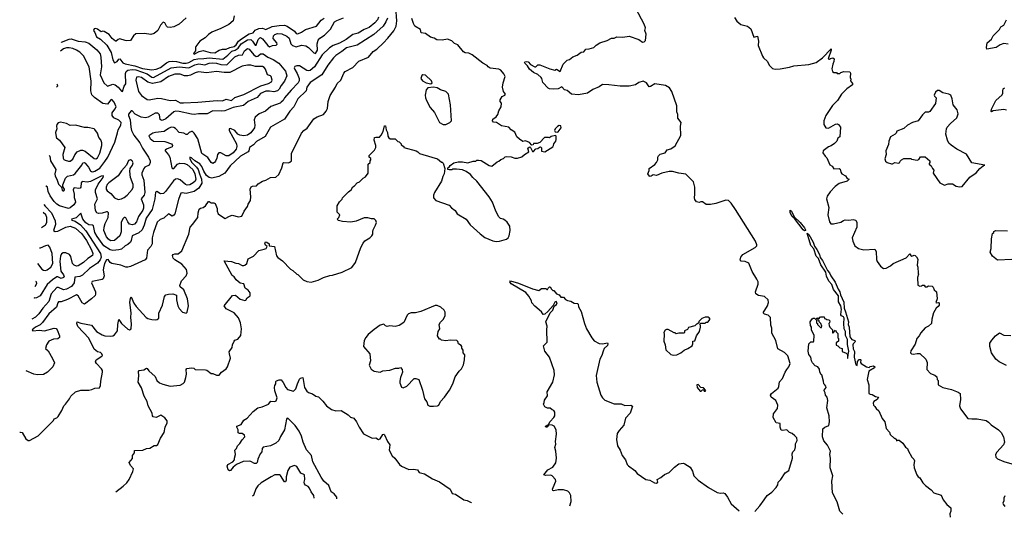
# Model space of a CAD drawing. Extents: x 1603745 to 1745082, y 385868 to 533966.
# Tile 1 of 256: x 1603745 to 1614860, y 389547 to 395168. Entities that reach past the tile are written whole.
import ezdxf

# ---------------------------------------------------------------- set-up
doc = ezdxf.new("R2010")
doc.units = 0

msp = doc.modelspace()

# ---------------------------------------------------------------- linework, layer by layer
at = {"layer": '0CON20XD'}
for points in [[(1603745, 390507), (1603755, 390510), (1603772, 390505), (1603813, 390435), (1603840, 390415), (1603856, 390414), (1603955, 390468), (1604125, 390640), (1604135, 390660), (1604165, 390672), (1604178, 390685), (1604222, 390755), (1604242, 390805), (1604262, 390825), (1604308, 390885), (1604324, 390916), (1604376, 390964), (1604435, 390984), (1604525, 390982), (1604560, 390990), (1604595, 391007), (1604645, 391010), (1604658, 391035), (1604660, 391085), (1604679, 391185), (1604679, 391205), (1604668, 391225), (1604613, 391285), (1604602, 391305), (1604607, 391325), (1604674, 391366), (1604679, 391375), (1604674, 391394), (1604657, 391407), (1604625, 391417), (1604585, 391448), (1604525, 391569), (1604401, 391701), (1604390, 391735), (1604393, 391755), (1604435, 391740), (1604556, 391716), (1604614, 391645), (1604675, 391607), (1604705, 391598), (1604765, 391592), (1604795, 391595), (1604815, 391607), (1604850, 391655), (1604852, 391725), (1604865, 391783), (1604895, 391736), (1604965, 391673), (1604985, 391663), (1605004, 391676), (1605007, 391733), (1604998, 391805), (1605004, 391855), (1604987, 391975), (1604995, 392022), (1605004, 392036), (1605032, 391965), (1605059, 391929), (1605172, 391802), (1605192, 391792), (1605235, 391780), (1605275, 391777), (1605298, 391782), (1605317, 391795), (1605316, 391854), (1605356, 391945), (1605380, 392040), (1605395, 392060), (1605425, 392067), (1605475, 392070), (1605516, 392056), (1605516, 392005), (1605532, 391935), (1605546, 391905), (1605584, 391864), (1605623, 391853), (1605636, 391864), (1605652, 391935), (1605639, 392015), (1605598, 392118), (1605555, 392150), (1605552, 392165), (1605572, 392218), (1605626, 392275), (1605634, 392305), (1605629, 392345), (1605577, 392407), (1605495, 392456), (1605479, 392475), (1605469, 392505), (1605477, 392515), (1605495, 392522), (1605535, 392524), (1605576, 392555), (1605656, 392745), (1605668, 392825), (1605697, 392853), (1605756, 392935), (1605760, 392985), (1605772, 393028), (1605785, 393039), (1605815, 393046), (1605844, 393066), (1605875, 393113), (1605885, 393113), (1605905, 393098), (1605935, 393100), (1605950, 393090), (1605976, 393036), (1605974, 393005), (1605984, 392975), (1606025, 392947), (1606065, 392922), (1606115, 392950), (1606145, 392959), (1606215, 392941), (1606253, 392947), (1606278, 393005), (1606315, 393058), (1606324, 393085), (1606349, 393125), (1606353, 393165), (1606346, 393254), (1606360, 393280), (1606375, 393289), (1606419, 393291), (1606439, 393315), (1606485, 393344), (1606525, 393356), (1606575, 393384), (1606635, 393387), (1606672, 393418), (1606706, 393495), (1606718, 393552), (1606725, 393556), (1606778, 393552), (1606795, 393557), (1606812, 393575), (1606814, 393655), (1606927, 393885), (1606952, 393915), (1606989, 393941), (1607064, 394046), (1607105, 394069), (1607173, 394097), (1607206, 394134), (1607220, 394165), (1607229, 394245), (1607250, 394310), (1607312, 394405), (1607328, 394445), (1607372, 394485), (1607405, 394562), (1607419, 394581), (1607504, 394626), (1607575, 394699), (1607681, 394745), (1607735, 394808), (1607775, 394834), (1607852, 394905), (1607902, 394958), (1607969, 395041), (1607995, 395095), (1608004, 395155), (1607993, 395305)], [(1610395, 394432), (1610325, 394437), (1610285, 394410), (1610215, 394378), (1610155, 394337), (1610055, 394318), (1609975, 394326), (1609926, 394366), (1609895, 394374), (1609865, 394410), (1609825, 394386), (1609766, 394384), (1609725, 394388), (1609711, 394395), (1609649, 394459), (1609640, 394505), (1609633, 394513), (1609595, 394550), (1609545, 394572), (1609500, 394610), (1609479, 394645), (1609449, 394675), (1609444, 394685), (1609448, 394692), (1609465, 394697), (1609485, 394693), (1609512, 394662), (1609560, 394635), (1609570, 394635), (1609595, 394656), (1609615, 394656), (1609731, 394611), (1609785, 394598), (1609805, 394608), (1609845, 394583), (1609880, 394665), (1609925, 394709), (1609952, 394718), (1609991, 394749), (1610038, 394765), (1610085, 394800), (1610114, 394806), (1610136, 394834), (1610175, 394837), (1610225, 394852), (1610252, 394878), (1610295, 394907), (1610375, 394931), (1610425, 394957), (1610455, 394958), (1610485, 394973), (1610555, 394970), (1610625, 394980), (1610735, 394943), (1610775, 394914), (1610795, 394916), (1610809, 394931), (1610818, 395005), (1610803, 395045), (1610808, 395075), (1610796, 395115), (1610699, 395295)], [(1605623, 395187), (1605545, 395115), (1605484, 395086), (1605445, 395079), (1605415, 395084), (1605401, 395095), (1605382, 395132), (1605365, 395139), (1605335, 395105), (1605306, 395044), (1605265, 395012), (1605225, 395002), (1605155, 395012), (1605055, 395007), (1605028, 394985), (1604995, 394931), (1604955, 394928), (1604935, 394932), (1604875, 394951), (1604855, 394944), (1604835, 394923), (1604825, 394926), (1604789, 394955), (1604755, 394999), (1604697, 395035), (1604682, 395038), (1604665, 395030), (1604625, 395062), (1604605, 395069), (1604587, 395063), (1604578, 395045), (1604594, 395024), (1604613, 394975), (1604658, 394948), (1604730, 394880), (1604777, 394795), (1604795, 394715), (1604815, 394681), (1604845, 394694), (1604865, 394721), (1604875, 394724), (1604911, 394681), (1604935, 394668), (1605045, 394648), (1605133, 394615), (1605235, 394602), (1605285, 394609), (1605335, 394628), (1605401, 394679), (1605431, 394695), (1605465, 394700), (1605515, 394695), (1605585, 394678), (1605625, 394675), (1605655, 394684), (1605715, 394717), (1605755, 394727), (1605822, 394728), (1605885, 394737), (1606038, 394722), (1606095, 394766), (1606139, 394811), (1606176, 394824), (1606213, 394845), (1606246, 394895), (1606315, 394940), (1606355, 394944), (1606375, 394925), (1606405, 394880), (1606415, 394880), (1606439, 394945), (1606455, 394963), (1606465, 394965), (1606485, 394950), (1606545, 394875), (1606565, 394861), (1606600, 394875), (1606639, 394881), (1606650, 394890), (1606647, 394905), (1606607, 394955), (1606609, 394985), (1606625, 395002), (1606655, 395011), (1606705, 395007), (1606761, 394981), (1606787, 394957), (1606805, 394896), (1606826, 394876), (1606865, 394862), (1606925, 394881), (1606975, 394872), (1607005, 394854), (1607065, 394794), (1607085, 394786), (1607108, 394825), (1607102, 394895), (1607116, 394935), (1607135, 394958), (1607186, 394994), (1607255, 395059), (1607298, 395142), (1607325, 395159), (1607402, 395188)], [(1604829, 389833), (1604830, 389835), (1604915, 389898), (1604954, 389935), (1604980, 389975), (1605022, 390065), (1605030, 390095), (1604995, 390132), (1604982, 390165), (1605017, 390213), (1605020, 390245), (1605040, 390275), (1605040, 390300), (1605135, 390306), (1605175, 390323), (1605215, 390327), (1605265, 390360), (1605288, 390358), (1605305, 390370), (1605335, 390440), (1605376, 390505), (1605386, 390564), (1605409, 390615), (1605409, 390635), (1605385, 390671), (1605340, 390700), (1605285, 390676), (1605252, 390682), (1605243, 390695), (1605239, 390725), (1605195, 390808), (1605183, 390855), (1605151, 390915), (1605121, 391011), (1605081, 391075), (1605089, 391145), (1605086, 391194), (1605095, 391205), (1605148, 391212), (1605175, 391233), (1605185, 391229), (1605203, 391203), (1605276, 391136), (1605295, 391092), (1605325, 391066), (1605360, 391050), (1605445, 391030), (1605555, 391041), (1605592, 391058), (1605606, 391074), (1605622, 391125), (1605629, 391165), (1605623, 391215), (1605633, 391227), (1605685, 391236), (1605710, 391230), (1605727, 391217), (1605843, 391213), (1605858, 391208), (1605905, 391173), (1605925, 391172), (1605965, 391154), (1605998, 391152), (1606023, 391187), (1606076, 391225), (1606092, 391245), (1606124, 391345), (1606114, 391394), (1606111, 391415), (1606143, 391465), (1606148, 391495), (1606167, 391535), (1606175, 391548), (1606209, 391561), (1606240, 391600), (1606250, 391675), (1606236, 391745), (1606215, 391800), (1606165, 391856), (1606075, 391902), (1606054, 391935), (1606146, 392054), (1606180, 392055), (1606235, 392010), (1606285, 391996), (1606299, 392001), (1606312, 392025), (1606345, 392050), (1606346, 392084), (1606325, 392112), (1606292, 392135), (1606277, 392185), (1606233, 392193), (1606189, 392229), (1606167, 392265), (1606145, 392280), (1606053, 392445), (1606135, 392438), (1606185, 392417), (1606215, 392414), (1606255, 392391), (1606275, 392390), (1606286, 392394), (1606308, 392415), (1606325, 392467), (1606385, 392498), (1606445, 392562), (1606505, 392574), (1606529, 392585), (1606540, 392605), (1606521, 392622), (1606513, 392645), (1606521, 392659), (1606535, 392656), (1606561, 392635), (1606562, 392612), (1606620, 392605), (1606645, 392500), (1606661, 392481), (1606713, 392443), (1606801, 392351), (1606830, 392335), (1606874, 392294), (1606885, 392290), (1606945, 392230), (1606985, 392212), (1607035, 392202), (1607115, 392227), (1607175, 392256), (1607245, 392280), (1607275, 392283), (1607385, 392317), (1607493, 392367), (1607537, 392425), (1607597, 392595), (1607623, 392645), (1607640, 392670), (1607696, 392704), (1607722, 392728), (1607730, 392745), (1607733, 392777), (1607734, 392795), (1607763, 392845), (1607773, 392875), (1607765, 392900), (1607745, 392918), (1607715, 392918), (1607675, 392930), (1607635, 392930), (1607545, 392892), (1607485, 392880), (1607388, 392888), (1607345, 392900), (1607330, 392915), (1607347, 392933), (1607360, 392965), (1607330, 392995), (1607330, 393065), (1607355, 393110), (1607385, 393140), (1607390, 393155), (1607457, 393223), (1607486, 393244), (1607505, 393280), (1607525, 393290), (1607554, 393326), (1607580, 393335), (1607624, 393376), (1607649, 393391), (1607680, 393435), (1607680, 393535), (1607700, 393555), (1607700, 393575), (1607710, 393585), (1607708, 393598), (1607690, 393615), (1607692, 393635), (1607752, 393695), (1607766, 393724), (1607767, 393745), (1607747, 393805), (1607752, 393835), (1607765, 393842), (1607805, 393842), (1607825, 393862), (1607850, 393905), (1607865, 393970), (1607875, 393970), (1607881, 393925), (1607897, 393895), (1607901, 393851), (1607912, 393832), (1607927, 393823), (1607985, 393820), (1608015, 393790), (1608028, 393788), (1608050, 393765), (1608050, 393755), (1608080, 393735), (1608080, 393725), (1608220, 393685), (1608240, 393675), (1608260, 393655), (1608295, 393643), (1608460, 393595), (1608505, 393560), (1608515, 393560), (1608526, 393546), (1608543, 393485), (1608537, 393425), (1608520, 393395), (1608506, 393345), (1608428, 393215), (1608418, 393185), (1608418, 393155), (1608442, 393125), (1608594, 393074), (1608621, 393041), (1608661, 393011), (1608685, 392976), (1608786, 392916), (1608830, 392850), (1608945, 392748), (1608997, 392707), (1609085, 392669), (1609125, 392662), (1609163, 392667), (1609240, 392690), (1609258, 392702), (1609272, 392725), (1609282, 392788), (1609277, 392837), (1609249, 392879), (1609223, 392903), (1609203, 392913), (1609173, 392923), (1609155, 392940), (1609120, 393005), (1609084, 393105), (1609045, 393166), (1608905, 393343), (1608860, 393385), (1608835, 393418), (1608785, 393453), (1608745, 393470), (1608675, 393480), (1608635, 393480), (1608625, 393470), (1608595, 393470), (1608580, 393475), (1608580, 393495), (1608595, 393500), (1608605, 393520), (1608645, 393552), (1608695, 393562), (1608745, 393562), (1608805, 393552), (1608865, 393570), (1608895, 393570), (1608905, 393580), (1608925, 393582), (1608955, 393578), (1609045, 393522), (1609075, 393512), (1609135, 393562), (1609155, 393570), (1609175, 393590), (1609205, 393600), (1609225, 393618), (1609245, 393622), (1609295, 393618), (1609335, 393602), (1609366, 393604), (1609415, 393618), (1609444, 393646), (1609492, 393675), (1609482, 393715), (1609495, 393728), (1609505, 393730), (1609513, 393723), (1609535, 393678), (1609545, 393680), (1609573, 393707), (1609595, 393712), (1609613, 393727), (1609625, 393730), (1609635, 393720), (1609634, 393684), (1609675, 393674), (1609765, 393733), (1609772, 393745), (1609773, 393767), (1609796, 393794), (1609802, 393815), (1609802, 393852), (1609795, 393860), (1609745, 393848), (1609725, 393832), (1609715, 393838), (1609670, 393835), (1609615, 393780), (1609585, 393768), (1609545, 393770), (1609540, 393755), (1609525, 393750), (1609502, 393782), (1609455, 393798), (1609425, 393793), (1609387, 393817), (1609358, 393845), (1609335, 393898), (1609295, 393923), (1609265, 393954), (1609185, 393969), (1609126, 394006), (1609095, 394011), (1609083, 394025), (1609088, 394045), (1609125, 394071), (1609144, 394095), (1609155, 394138), (1609179, 394185), (1609184, 394225), (1609168, 394245), (1609169, 394261), (1609190, 394300), (1609222, 394315), (1609230, 394325), (1609206, 394355), (1609196, 394405), (1609201, 394455), (1609224, 394525), (1609212, 394555), (1609175, 394599), (1609155, 394607), (1609055, 394621), (1609035, 394634), (1609021, 394651), (1608975, 394678), (1608852, 394772), (1608815, 394790), (1608775, 394793), (1608755, 394803), (1608692, 394882), (1608655, 394900), (1608625, 394929), (1608575, 394946), (1608515, 394936), (1608455, 394939), (1608425, 394957), (1608381, 394971), (1608325, 395010), (1608278, 395018), (1608269, 395055), (1608205, 395094), (1608189, 395125), (1608171, 395181)], [(1606168, 395212), (1606154, 395156), (1606106, 395114), (1606015, 395067), (1605915, 395028), (1605875, 394999), (1605839, 394961), (1605778, 394925), (1605732, 394865), (1605728, 394855), (1605729, 394815), (1605706, 394785), (1605715, 394778), (1605773, 394807), (1605815, 394818), (1605895, 394798), (1605948, 394792), (1605996, 394824), (1606035, 394835), (1606075, 394836), (1606116, 394854), (1606165, 394863), (1606189, 394885), (1606216, 394924), (1606249, 394951), (1606335, 395007), (1606381, 395019), (1606402, 395048), (1606445, 395067), (1606485, 395070), (1606525, 395056), (1606595, 395089), (1606675, 395102), (1606735, 395104), (1606765, 395093), (1606846, 395036), (1606865, 395010), (1606885, 395006), (1606928, 395025), (1606973, 395057), (1607095, 395093), (1607149, 395161), (1607183, 395185)], [(1607896, 395185), (1607879, 395145), (1607848, 395095), (1607741, 394999), (1607555, 394881), (1607435, 394849), (1607381, 394809), (1607315, 394763), (1607287, 394735), (1607224, 394655), (1607155, 394545), (1607025, 394458), (1606987, 394405), (1606979, 394365), (1606886, 394275), (1606838, 394185), (1606795, 394135), (1606735, 394045), (1606575, 393952), (1606515, 393849), (1606420, 393790), (1606386, 393754), (1606338, 393725), (1606332, 393685), (1606325, 393674), (1606238, 393625)], [(1607794, 395195), (1607784, 395165), (1607755, 395132), (1607691, 395079), (1607632, 395055)], [(1611815, 395192), (1611842, 395152), (1611884, 395114), (1611960, 395095), (1611998, 395065), (1612031, 394971), (1612075, 394980), (1612087, 394925), (1612083, 394875), (1612131, 394755), (1612143, 394735), (1612186, 394696), (1612207, 394655), (1612245, 394618), (1612275, 394610), (1612328, 394612), (1612435, 394630), (1612484, 394646), (1612655, 394663), (1612735, 394683), (1612807, 394735), (1612905, 394840), (1612907, 394825), (1612870, 394725), (1612885, 394722), (1612898, 394728), (1612925, 394738), (1612938, 394725), (1612936, 394694), (1612924, 394666), (1612913, 394613), (1612922, 394582), (1612935, 394570), (1612965, 394570), (1612975, 394560), (1613005, 394560), (1613015, 394570), (1613048, 394582), (1613115, 394580), (1613122, 394565), (1613120, 394515), (1613128, 394495), (1613122, 394475), (1613147, 394445), (1613145, 394432), (1613084, 394386), (1613024, 394326), (1612976, 394255), (1612921, 394199), (1612846, 394084), (1612824, 394025), (1612824, 393985), (1612846, 393946), (1612875, 393944), (1612955, 393986), (1612975, 393990), (1612988, 393985), (1613010, 393955), (1613004, 393846), (1612981, 393829), (1612968, 393795), (1612942, 393768), (1612905, 393744), (1612875, 393733), (1612815, 393688), (1612812, 393665), (1612837, 393625), (1612856, 393606), (1612890, 393530), (1612915, 393512), (1612935, 393482), (1612995, 393487), (1613009, 393479), (1613014, 393445), (1613025, 393427), (1613067, 393405), (1613085, 393372), (1613110, 393365), (1613088, 393345), (1612995, 393317), (1612949, 393285), (1612895, 393225), (1612862, 393175), (1612854, 393145), (1612879, 393045), (1612869, 392965), (1612885, 392885), (1612903, 392863), (1612930, 392860), (1613015, 392881), (1613045, 392901), (1613065, 392906), (1613105, 392903), (1613155, 392912), (1613184, 392904), (1613196, 392875), (1613194, 392825), (1613144, 392704), (1613150, 392665), (1613174, 392614), (1613215, 392582), (1613275, 392568), (1613397, 392577), (1613415, 392550), (1613418, 392458), (1613426, 392436), (1613463, 392383), (1613495, 392359), (1613525, 392362), (1613574, 392386), (1613605, 392415), (1613754, 392476), (1613795, 392522), (1613804, 392504), (1613815, 392497), (1613844, 392506), (1613855, 392504), (1613870, 392490), (1613884, 392464), (1613877, 392395), (1613884, 392374), (1613886, 392306), (1613893, 392295), (1613880, 392255), (1613885, 392170), (1613905, 392158), (1613925, 392160), (1613935, 392170), (1613955, 392170), (1613965, 392152), (1613985, 392152), (1614005, 392162), (1614045, 392157), (1614058, 392145), (1614068, 392118), (1614093, 392095), (1614103, 392015), (1614088, 391975), (1614095, 391968), (1614115, 391973), (1614125, 391968), (1614124, 391945), (1614115, 391928), (1614091, 391909), (1614062, 391855), (1614041, 391785), (1614040, 391735), (1614005, 391706), (1613965, 391687), (1613918, 391632), (1613900, 391595), (1613872, 391565), (1613855, 391501), (1613804, 391426), (1613802, 391405), (1613814, 391394), (1613835, 391389), (1613875, 391398), (1613906, 391396), (1613974, 391334), (1613990, 391295), (1613987, 391217), (1614025, 391170), (1614075, 391153), (1614098, 391135), (1614102, 391105), (1614112, 391092), (1614112, 391042), (1614165, 391013), (1614265, 390990), (1614341, 390961), (1614362, 390945), (1614364, 390876), (1614356, 390805), (1614364, 390774), (1614450, 390665), (1614495, 390658), (1614555, 390660), (1614655, 390642), (1614683, 390623), (1614712, 390592), (1614796, 390536), (1614826, 390506), (1614852, 390455), (1614862, 390395), (1614852, 390365), (1614775, 390282), (1614761, 390255), (1614763, 390225), (1614785, 390207), (1614855, 390177), (1614970, 390145)], [(1614905, 394892), (1614855, 394898), (1614815, 394882), (1614767, 394853), (1614662, 394835), (1614659, 394855), (1614668, 394905), (1614715, 394948), (1614735, 394986), (1614807, 395055), (1614822, 395088), (1614855, 395106), (1614886, 395165)], [(1607632, 395055), (1607566, 395014), (1607505, 395000), (1607431, 394945), (1607355, 394903), (1607284, 394876), (1607242, 394848), (1607158, 394772), (1607072, 394635), (1607025, 394595), (1607005, 394589), (1606985, 394592), (1606905, 394646), (1606875, 394648), (1606850, 394640), (1606844, 394625), (1606850, 394605), (1606879, 394559), (1606900, 394505), (1606899, 394475), (1606890, 394455), (1606809, 394371), (1606736, 394285), (1606721, 394255), (1606698, 394235), (1606684, 394225), (1606582, 394188), (1606520, 394135), (1606449, 394105), (1606403, 394065), (1606393, 394035), (1606401, 393975), (1606395, 393945), (1606355, 393888), (1606318, 393862), (1606275, 393855), (1606231, 393865), (1606206, 393876), (1606175, 393917), (1606125, 393938), (1606110, 393935), (1606109, 393915), (1606194, 393765), (1606197, 393735), (1606188, 393705), (1606155, 393664), (1606105, 393629), (1606075, 393631), (1606015, 393663), (1605995, 393664), (1605979, 393645), (1605971, 393605), (1605955, 393571), (1605944, 393556), (1605925, 393544), (1605905, 393556), (1605870, 393610), (1605803, 393655), (1605755, 393821), (1605715, 393885), (1605695, 393903), (1605684, 393904), (1605659, 393895), (1605635, 393872), (1605625, 393872), (1605597, 393887), (1605545, 393893), (1605505, 393940), (1605485, 393949), (1605455, 393952), (1605425, 393939), (1605375, 393905), (1605277, 393895), (1605249, 393885), (1605202, 393855), (1605219, 393825), (1605255, 393795), (1605385, 393792), (1605459, 393765), (1605471, 393745), (1605467, 393733), (1605401, 393705), (1605388, 393695), (1605386, 393685), (1605425, 393642), (1605441, 393615), (1605461, 393495), (1605475, 393485), (1605485, 393488), (1605527, 393535), (1605552, 393548), (1605605, 393544), (1605635, 393531), (1605699, 393475), (1605724, 393425), (1605733, 393365), (1605725, 393345), (1605704, 393324), (1605665, 393301), (1605635, 393297), (1605615, 393305), (1605555, 393357), (1605525, 393369), (1605505, 393368), (1605481, 393349), (1605392, 393228), (1605367, 393203), (1605335, 393202), (1605295, 393226), (1605279, 393221), (1605270, 393145), (1605241, 393025), (1605172, 392925), (1605151, 392845), (1605127, 392795), (1605091, 392759), (1605016, 392725), (1605005, 392675), (1604995, 392655), (1604965, 392627), (1604934, 392615), (1604895, 392577), (1604865, 392568), (1604795, 392562), (1604765, 392567), (1604695, 392615), (1604620, 392720), (1604594, 392765), (1604580, 392840), (1604567, 392847), (1604525, 392850), (1604492, 392872), (1604459, 392915), (1604435, 392984), (1604381, 392929), (1604330, 392915), (1604334, 392905), (1604371, 392891), (1604430, 392850), (1604491, 392781), (1604656, 392525), (1604666, 392485), (1604654, 392455), (1604625, 392419), (1604535, 392357), (1604455, 392283), (1604425, 392267), (1604369, 392261), (1604360, 392195), (1604330, 392155), (1604275, 392122), (1604238, 392118), (1604185, 392144), (1604165, 392142), (1604100, 392070), (1604073, 391985), (1604005, 391909), (1603963, 391845), (1603925, 391808), (1603881, 391785)], [(1604214, 394910), (1604218, 394912), (1604305, 394948), (1604325, 394950), (1604405, 394923), (1604485, 394916), (1604525, 394903), (1604616, 394826), (1604653, 394783), (1604662, 394745), (1604668, 394635), (1604652, 394545), (1604695, 394453), (1604735, 394415), (1604795, 394440), (1604823, 394433), (1604857, 394407), (1604895, 394360), (1604905, 394358), (1604923, 394417), (1604945, 394442), (1604939, 394561), (1604946, 394584), (1604965, 394597), (1605015, 394606), (1605055, 394600), (1605185, 394556), (1605235, 394519), (1605255, 394515), (1605455, 394624), (1605545, 394635), (1605655, 394623), (1605723, 394657), (1605768, 394668), (1605835, 394659), (1605885, 394676), (1605925, 394681), (1605967, 394677), (1606015, 394662), (1606085, 394656), (1606175, 394747), (1606214, 394766), (1606260, 394770), (1606283, 394817), (1606315, 394842), (1606335, 394835), (1606389, 394769), (1606415, 394753), (1606433, 394757), (1606465, 394780), (1606495, 394780), (1606545, 394745), (1606605, 394717), (1606669, 394675), (1606744, 394585), (1606761, 394535), (1606736, 394474), (1606696, 394425), (1606676, 394384), (1606655, 394365), (1606615, 394353), (1606565, 394362), (1606525, 394359), (1606465, 394335), (1606425, 394290), (1606326, 394244), (1606272, 394198), (1606155, 394174), (1606062, 394138), (1606025, 394133), (1605925, 394139), (1605860, 394105), (1605765, 394106), (1605715, 394098), (1605685, 394100), (1605545, 394132), (1605505, 394133), (1605487, 394125), (1605395, 394046), (1605355, 394030), (1605341, 394031), (1605331, 394041), (1605322, 394092), (1605305, 394112), (1605275, 394111), (1605195, 394068), (1605165, 394060), (1605115, 394068), (1605049, 394099), (1605015, 394139), (1605005, 394137), (1604990, 394120), (1604975, 394100), (1604972, 394085), (1604993, 394035), (1604998, 393955), (1605007, 393915), (1605032, 393865), (1605103, 393775), (1605131, 393715), (1605199, 393615), (1605217, 393575), (1605219, 393555), (1605208, 393525), (1605159, 393501), (1605145, 393487), (1605124, 393435), (1605125, 393415), (1605146, 393355), (1605157, 393215), (1605151, 393185), (1605118, 393145), (1605142, 393075), (1605142, 393038), (1605135, 393015), (1605087, 392943), (1605065, 392884), (1605042, 392858), (1605015, 392850), (1604985, 392859), (1604964, 392885), (1604945, 392928), (1604935, 392934), (1604925, 392933), (1604910, 392920), (1604892, 392878), (1604890, 392770), (1604876, 392725), (1604815, 392672), (1604771, 392671), (1604748, 392688), (1604726, 392715), (1604694, 392785), (1604697, 392825), (1604709, 392865), (1604742, 392935), (1604746, 392986), (1604736, 392996), (1604725, 392997), (1604675, 392982), (1604635, 392980), (1604615, 392987), (1604601, 393011), (1604595, 393085), (1604623, 393145), (1604600, 393215), (1604602, 393245), (1604631, 393309), (1604688, 393385), (1604693, 393403), (1604665, 393399), (1604545, 393339), (1604505, 393334), (1604449, 393341), (1604439, 393325), (1604435, 393275), (1604427, 393265), (1604411, 393261), (1604365, 393268), (1604355, 393264), (1604350, 393245), (1604360, 393195), (1604359, 393159), (1604373, 393125), (1604374, 393105), (1604355, 393078), (1604315, 393043), (1604295, 393036), (1604196, 393066), (1604166, 393085), (1604134, 393115), (1604089, 393179), (1604068, 393228), (1604058, 393275), (1604045, 393289), (1604041, 393290)], [(1604078, 393635), (1604086, 393626), (1604094, 393574), (1604154, 393476), (1604142, 393425), (1604145, 393400), (1604165, 393365), (1604185, 393309), (1604218, 393275), (1604223, 393243), (1604233, 393233), (1604244, 393234), (1604252, 393245), (1604251, 393255), (1604234, 393284), (1604234, 393304), (1604261, 393379), (1604285, 393399), (1604353, 393417), (1604371, 393429), (1604445, 393524), (1604459, 393551), (1604475, 393553), (1604486, 393546), (1604523, 393503), (1604545, 393460), (1604555, 393451), (1604569, 393449), (1604595, 393455), (1604648, 393492), (1604708, 393565), (1604739, 393615), (1604820, 393785), (1604851, 393889), (1604855, 393925), (1604887, 393975), (1604890, 394005), (1604865, 394034), (1604809, 394059), (1604789, 394085), (1604789, 394115), (1604821, 394155), (1604833, 394185), (1604810, 394235), (1604785, 394266), (1604775, 394263), (1604735, 394214), (1604685, 394221), (1604588, 394288), (1604560, 394320), (1604547, 394365), (1604552, 394472), (1604531, 394635), (1604465, 394760), (1604425, 394800), (1604385, 394824), (1604345, 394842), (1604305, 394851), (1604275, 394850), (1604240, 394840), (1604204, 394812)], [(1605595, 394227), (1605755, 394235), (1605975, 394254), (1606035, 394252), (1606075, 394271), (1606135, 394253), (1606173, 394287), (1606275, 394322), (1606469, 394421), (1606552, 394445), (1606588, 394465), (1606595, 394485), (1606585, 394524), (1606575, 394534), (1606544, 394545), (1606519, 394609), (1606505, 394627), (1606485, 394638), (1606408, 394638), (1606355, 394652), (1606315, 394652), (1606255, 394642), (1606119, 394571), (1606055, 394572), (1605965, 394583), (1605855, 394569), (1605765, 394577), (1605725, 394567), (1605675, 394540), (1605645, 394533), (1605605, 394535), (1605555, 394553), (1605495, 394554), (1605426, 394525), (1605340, 394465), (1605245, 394447), (1605190, 394460), (1605121, 394515), (1605085, 394523), (1605065, 394517), (1605056, 394485), (1605087, 394355), (1605121, 394311), (1605185, 394266), (1605205, 394263), (1605305, 394280), (1605345, 394277), (1605445, 394255), (1605505, 394257), (1605555, 394230), (1605595, 394227)], [(1608385, 394443), (1608400, 394455), (1608393, 394475), (1608325, 394540), (1608297, 394543), (1608284, 394536), (1608274, 394505), (1608291, 394475), (1608333, 394453), (1608385, 394443)], [(1612044, 389614), (1612102, 389675), (1612149, 389745), (1612182, 389795), (1612235, 389832), (1612285, 389882), (1612302, 389915), (1612308, 389945), (1612338, 389975), (1612385, 390048), (1612428, 390075), (1612470, 390215), (1612467, 390265), (1612472, 390285), (1612495, 390310), (1612503, 390345), (1612502, 390378), (1612520, 390415), (1612517, 390445), (1612497, 390467), (1612465, 390493), (1612436, 390506), (1612406, 390536), (1612355, 390526), (1612342, 390532), (1612331, 390565), (1612329, 390605), (1612284, 390615), (1612249, 390675), (1612254, 390715), (1612298, 390775), (1612304, 390815), (1612280, 390865), (1612229, 390905), (1612220, 390925), (1612231, 390945), (1612308, 391005), (1612316, 391025), (1612321, 391079), (1612358, 391115), (1612385, 391187), (1612405, 391216), (1612428, 391245), (1612441, 391285), (1612415, 391372), (1612379, 391409), (1612305, 391450), (1612282, 391545), (1612236, 391626), (1612236, 391685), (1612226, 391716), (1612219, 391805), (1612195, 391831), (1612153, 391843), (1612139, 391855), (1612187, 391935), (1612199, 391975), (1612196, 392005), (1612152, 392042), (1612085, 392054), (1612055, 392072), (1612051, 392095), (1612080, 392180), (1612080, 392205), (1612068, 392235), (1612012, 392322), (1611975, 392416), (1611936, 392436), (1611890, 392440), (1611877, 392455), (1611884, 392485), (1611910, 392515), (1612046, 392594), (1612065, 392612), (1612068, 392625), (1612053, 392665), (1611825, 393025), (1611775, 393096), (1611745, 393126), (1611715, 393129), (1611605, 393092), (1611545, 393080), (1611495, 393080), (1611452, 393112), (1611435, 393112), (1611415, 393102), (1611385, 393110), (1611367, 393135), (1611362, 393155), (1611368, 393195), (1611366, 393275), (1611350, 393335), (1611265, 393424), (1611185, 393434), (1611115, 393451), (1611075, 393451), (1610995, 393434), (1610935, 393407), (1610895, 393417), (1610875, 393400), (1610862, 393398), (1610855, 393400), (1610837, 393427), (1610850, 393465), (1610850, 393485), (1610915, 393532), (1610933, 393555), (1610947, 393585), (1610948, 393615), (1610955, 393628), (1610975, 393648), (1611030, 393665), (1611053, 393697), (1611095, 393708), (1611145, 393744), (1611209, 393861), (1611206, 393965), (1611212, 394005), (1611176, 394055), (1611174, 394095), (1611162, 394125), (1611162, 394195), (1611107, 394355), (1611079, 394399), (1611035, 394425), (1610916, 394444), (1610865, 394413), (1610850, 394410), (1610821, 394455), (1610785, 394472), (1610735, 394459), (1610695, 394433), (1610625, 394418), (1610525, 394418), (1610395, 394432)], [(1604164, 394438), (1604167, 394435), (1604172, 394415), (1604160, 394404)], [(1608525, 393982), (1608555, 393984), (1608600, 394005), (1608618, 394025), (1608609, 394205), (1608585, 394328), (1608557, 394357), (1608496, 394376), (1608458, 394398), (1608415, 394404), (1608353, 394397), (1608333, 394375), (1608324, 394315), (1608326, 394285), (1608336, 394255), (1608379, 394175), (1608429, 394119), (1608486, 394005), (1608525, 393982)], [(1614355, 393278), (1614385, 393282), (1614470, 393390), (1614542, 393438), (1614583, 393485), (1614622, 393518), (1614640, 393525), (1614495, 393549), (1614435, 393650), (1614325, 393704), (1614260, 393750), (1614235, 393773), (1614217, 393807), (1614200, 393875), (1614206, 393935), (1614216, 393955), (1614251, 393995), (1614325, 394060), (1614340, 394105), (1614329, 394149), (1614283, 394205), (1614272, 394275), (1614258, 394315), (1614235, 394328), (1614165, 394342), (1614125, 394368), (1614105, 394368), (1614085, 394350), (1614070, 394315), (1614072, 394302), (1614090, 394285), (1614085, 394220), (1614018, 394132), (1614005, 394124), (1613965, 394122), (1613938, 394092), (1613888, 394025), (1613825, 394007), (1613768, 393975), (1613725, 393938), (1613645, 393910), (1613638, 393885), (1613628, 393875), (1613574, 393846), (1613556, 393795), (1613554, 393756), (1613524, 393685), (1613528, 393645), (1613511, 393595), (1613519, 393569), (1613536, 393556), (1613585, 393541), (1613599, 393541), (1613625, 393553), (1613665, 393548), (1613680, 393555), (1613685, 393570), (1613700, 393585), (1613725, 393600), (1613805, 393600), (1613813, 393593), (1613875, 393582), (1613895, 393590), (1613913, 393617), (1613965, 393620), (1614020, 393575), (1614020, 393555), (1614010, 393545), (1614010, 393535), (1614036, 393516), (1614048, 393485), (1614066, 393466), (1614058, 393435), (1614132, 393325), (1614185, 393300), (1614225, 393313), (1614275, 393313), (1614315, 393287), (1614355, 393278)], [(1614885, 394144), (1614855, 394154), (1614735, 394139), (1614715, 394128), (1614710, 394130), (1614714, 394155), (1614763, 394255), (1614835, 394319), (1614844, 394336), (1614844, 394365), (1614846, 394385), (1614864, 394396)], [(1604295, 393568), (1604315, 393571), (1604346, 393594), (1604369, 393641), (1604394, 393676), (1604435, 393692), (1604455, 393693), (1604485, 393683), (1604585, 393600), (1604605, 393595), (1604624, 393606), (1604650, 393660), (1604671, 393745), (1604672, 393775), (1604660, 393810), (1604639, 393835), (1604624, 393884), (1604595, 393929), (1604585, 393936), (1604515, 393949), (1604475, 393948), (1604375, 393978), (1604314, 393974), (1604275, 393995), (1604205, 394011), (1604179, 394001), (1604163, 393985), (1604159, 393965), (1604164, 393935), (1604151, 393895), (1604156, 393845), (1604162, 393832), (1604196, 393805), (1604256, 393725), (1604234, 393645), (1604235, 393604), (1604245, 393587), (1604259, 393579), (1604295, 393568)], [(1609815, 393898), (1609825, 393902), (1609857, 393945), (1609855, 393970), (1609835, 393972), (1609815, 393962), (1609788, 393935), (1609782, 393915), (1609791, 393901), (1609815, 393898)], [(1606238, 393625), (1606120, 393515), (1606060, 393435), (1605992, 393398), (1605915, 393379), (1605884, 393385), (1605855, 393407), (1605824, 393455), (1605801, 393511), (1605779, 393539), (1605724, 393574), (1605685, 393607), (1605664, 393616), (1605666, 393595), (1605688, 393555), (1605742, 393502), (1605760, 393475), (1605774, 393425), (1605799, 393365), (1605800, 393320), (1605766, 393264), (1605713, 393227), (1605625, 393204), (1605578, 393212), (1605565, 393208), (1605537, 393135), (1605495, 392975), (1605485, 392958), (1605465, 392949), (1605425, 392974), (1605372, 392925), (1605329, 392911), (1605298, 392882), (1605254, 392765), (1605241, 392705), (1605241, 392635), (1605227, 392605), (1605187, 392563), (1605178, 392475), (1605163, 392457), (1604995, 392379), (1604965, 392373), (1604943, 392373), (1604886, 392394), (1604785, 392412), (1604768, 392425), (1604745, 392459), (1604725, 392455), (1604704, 392415), (1604690, 392365), (1604688, 392338), (1604699, 392275), (1604688, 392242), (1604675, 392233), (1604565, 392211), (1604556, 392195), (1604600, 392095), (1604602, 392068), (1604596, 392054), (1604555, 392015), (1604475, 391956), (1604449, 391969), (1604407, 392047), (1604385, 392058), (1604285, 392008), (1604215, 391982), (1604185, 391982), (1604175, 391969), (1604159, 391921), (1604073, 391845), (1604003, 391747), (1603975, 391722), (1603925, 391695), (1603887, 391665), (1603895, 391652), (1603965, 391661), (1604025, 391652), (1604135, 391685), (1604155, 391679), (1604168, 391665), (1604196, 391595), (1604195, 391578), (1604176, 391564), (1604125, 391559), (1604073, 391535), (1604049, 391495), (1604037, 391455), (1604066, 391426), (1604115, 391341), (1604138, 391292), (1604119, 391245), (1604059, 391185), (1604015, 391161), (1603945, 391156), (1603905, 391162), (1603819, 391201)], [(1604855, 393138), (1604895, 393145), (1604925, 393158), (1604959, 393185), (1605015, 393251), (1605027, 393275), (1605027, 393305), (1604997, 393385), (1604988, 393455), (1604994, 393486), (1605019, 393525), (1605025, 393550), (1605015, 393574), (1604995, 393586), (1604974, 393576), (1604952, 393525), (1604895, 393462), (1604857, 393403), (1604750, 393325), (1604732, 393305), (1604720, 393275), (1604722, 393255), (1604734, 393235), (1604773, 393203), (1604815, 393154), (1604855, 393138)], [(1604019, 393081), (1604032, 393062), (1604105, 392985), (1604147, 392897), (1604150, 392855), (1604126, 392785), (1604145, 392777), (1604175, 392780), (1604265, 392825), (1604315, 392834), (1604375, 392812), (1604445, 392749), (1604500, 392675), (1604555, 392568), (1604569, 392525), (1604566, 392504), (1604515, 392472), (1604464, 392425), (1604405, 392387), (1604385, 392383), (1604359, 392395), (1604340, 392415), (1604321, 392491), (1604306, 392516), (1604265, 392533), (1604235, 392535), (1604218, 392522), (1604204, 392495), (1604200, 392435), (1604209, 392329), (1604240, 392285), (1604246, 392265), (1604241, 392255), (1604215, 392245), (1604175, 392263), (1604165, 392262), (1604115, 392231), (1604055, 392175), (1603975, 392048), (1603935, 392025), (1603915, 392022), (1603907, 392025)], [(1603991, 392820), (1604035, 392850), (1604050, 392875), (1604050, 392935), (1604042, 392962), (1604010, 392991)], [(1612605, 392783), (1612590, 392795), (1612491, 392921), (1612464, 392944), (1612442, 392985), (1612443, 393017), (1612458, 393005), (1612489, 392939), (1612555, 392878), (1612605, 392815), (1612616, 392794), (1612614, 392786), (1612605, 392783)], [(1613036, 389584), (1613003, 389615), (1612972, 389722), (1612921, 389825), (1612914, 389955), (1612924, 390015), (1612896, 390106), (1612898, 390215), (1612890, 390255), (1612898, 390295), (1612865, 390362), (1612822, 390412), (1612807, 390455), (1612812, 390545), (1612835, 390567), (1612880, 390585), (1612888, 390625), (1612882, 390695), (1612858, 390785), (1612868, 390865), (1612860, 390905), (1612840, 390925), (1612838, 390952), (1612828, 390975), (1612828, 390985), (1612848, 391015), (1612845, 391030), (1612833, 391043), (1612822, 391055), (1612820, 391085), (1612800, 391155), (1612791, 391161), (1612778, 391185), (1612775, 391220), (1612756, 391246), (1612725, 391258), (1612695, 391290), (1612683, 391315), (1612677, 391355), (1612654, 391386), (1612647, 391425), (1612653, 391507), (1612675, 391530), (1612705, 391530), (1612710, 391535), (1612712, 391602), (1612682, 391665), (1612682, 391695), (1612672, 391715), (1612670, 391755), (1612692, 391788), (1612703, 391797), (1612718, 391798), (1612740, 391775), (1612740, 391745), (1612750, 391735), (1612750, 391725), (1612785, 391690), (1612795, 391690), (1612800, 391705), (1612790, 391735), (1612770, 391755), (1612770, 391765), (1612760, 391775), (1612760, 391790), (1612745, 391790), (1612742, 391798), (1612755, 391800), (1612765, 391790), (1612785, 391810), (1612825, 391810), (1612832, 391792), (1612845, 391790), (1612855, 391780), (1612878, 391778), (1612890, 391765), (1612887, 391743), (1612880, 391735), (1612883, 391713), (1612890, 391695), (1612920, 391665), (1612922, 391632), (1612928, 391632), (1612955, 391660), (1612962, 391642), (1612980, 391625), (1612980, 391575), (1612990, 391565), (1612990, 391535), (1612962, 391518), (1612963, 391493), (1612980, 391485), (1613005, 391460), (1613030, 391455), (1613031, 391421), (1613075, 391400), (1613090, 391385), (1613090, 391345), (1613095, 391340), (1613096, 391385), (1613105, 391425), (1613089, 391499), (1613089, 391555), (1613069, 391599), (1613069, 391645), (1613054, 391675), (1613048, 391735), (1613051, 391795), (1613045, 391810), (1613021, 391821), (1613013, 391833), (1613019, 391871), (1613024, 391895), (1613014, 391935), (1612989, 391979), (1612988, 392048), (1612931, 392121), (1612914, 392175), (1612878, 392215), (1612852, 392272), (1612846, 392315), (1612790, 392400), (1612762, 392472), (1612738, 392498), (1612708, 392578), (1612675, 392616), (1612634, 392755), (1612655, 392743), (1612701, 392655), (1612718, 392608), (1612745, 392570), (1612774, 392515), (1612782, 392482), (1612807, 392447), (1612864, 392334), (1612888, 392308), (1612903, 392275), (1612952, 392202), (1612983, 392125), (1613004, 392095), (1613011, 392061), (1613047, 391977), (1613051, 391911), (1613069, 391869), (1613103, 391755), (1613098, 391725), (1613109, 391695), (1613116, 391585), (1613140, 391555), (1613173, 391545), (1613177, 391537), (1613174, 391525), (1613152, 391505), (1613149, 391495), (1613155, 391450), (1613169, 391419), (1613167, 391355), (1613185, 391268), (1613198, 391262), (1613203, 391307), (1613222, 391328), (1613235, 391330), (1613240, 391325), (1613238, 391295), (1613244, 391284), (1613305, 391248), (1613335, 391240), (1613345, 391250), (1613385, 391257), (1613400, 391245), (1613396, 391234), (1613332, 391198), (1613312, 391105), (1613330, 391045), (1613332, 390945), (1613345, 390938), (1613370, 390935), (1613405, 390912), (1613440, 390905), (1613424, 390876), (1613388, 390855), (1613380, 390835), (1613383, 390813), (1613400, 390800), (1613412, 390775), (1613445, 390750), (1613482, 390665), (1613513, 390625), (1613525, 390550), (1613565, 390510), (1613572, 390482), (1613615, 390440), (1613625, 390440), (1613638, 390428), (1613642, 390412), (1613655, 390420), (1613675, 390420), (1613716, 390386), (1613745, 390340), (1613768, 390325), (1613773, 390303), (1613818, 390225), (1613840, 390205), (1613847, 390185), (1613839, 390145), (1613843, 390105), (1613873, 390025), (1613886, 390006), (1613905, 389992), (1613940, 389935), (1613970, 389905), (1614035, 389859), (1614064, 389824), (1614149, 389799), (1614168, 389745), (1614211, 389691), (1614256, 389655), (1614258, 389615), (1614246, 389585), (1614249, 389547)], [(1614945, 392458), (1614783, 392453), (1614727, 392497), (1614701, 392541), (1614710, 392585), (1614717, 392693), (1614728, 392752), (1614740, 392765), (1614740, 392775), (1614765, 392788), (1614897, 392783)], [(1603948, 392415), (1603995, 392351), (1604015, 392337), (1604035, 392333), (1604055, 392341), (1604095, 392372), (1604118, 392415), (1604113, 392525), (1604085, 392599), (1604065, 392619), (1604035, 392613), (1603975, 392587), (1603967, 392587)], [(1603921, 392155), (1603938, 392188), (1603934, 392205), (1603926, 392210)], [(1609954, 389677), (1609969, 389725), (1609966, 389795), (1609953, 389823), (1609931, 389841), (1609885, 389858), (1609825, 389859), (1609776, 389846), (1609765, 389851), (1609761, 389865), (1609767, 389885), (1609799, 389955), (1609794, 389974), (1609756, 390015), (1609742, 390022), (1609685, 390018), (1609661, 390025), (1609708, 390082), (1609764, 390115), (1609797, 390163), (1609806, 390215), (1609799, 390295), (1609787, 390335), (1609797, 390375), (1609795, 390405), (1609806, 390485), (1609801, 390535), (1609777, 390577), (1609757, 390587), (1609718, 390592), (1609695, 390564), (1609685, 390565), (1609681, 390575), (1609714, 390596), (1609732, 390628), (1609776, 390675), (1609786, 390695), (1609787, 390735), (1609774, 390754), (1609755, 390760), (1609735, 390779), (1609705, 390778), (1609674, 390794), (1609658, 390825), (1609666, 390844), (1609668, 390872), (1609705, 390920), (1609700, 390965), (1609764, 391075), (1609782, 391155), (1609778, 391205), (1609727, 391355), (1609673, 391423), (1609658, 391485), (1609698, 391525), (1609694, 391665), (1609699, 391705), (1609684, 391755), (1609732, 391858), (1609762, 391885), (1609778, 391932), (1609805, 391951), (1609811, 391971), (1609803, 391983), (1609785, 391977), (1609769, 391941), (1609708, 391872), (1609675, 391840), (1609655, 391838), (1609636, 391866), (1609561, 391931), (1609525, 391970), (1609522, 391992), (1609492, 392045), (1609458, 392085), (1609295, 392184), (1609278, 392205), (1609285, 392217), (1609375, 392192), (1609535, 392128), (1609605, 392110), (1609635, 392130), (1609685, 392130), (1609695, 392120), (1609705, 392120), (1609710, 392135), (1609725, 392150), (1609735, 392150), (1609750, 392125), (1609765, 392110), (1609775, 392110), (1609805, 392070), (1609835, 392060), (1609853, 392033), (1609885, 392032), (1609907, 392007), (1609930, 391995), (1609965, 391987), (1610004, 391964), (1610042, 391962), (1610050, 391955), (1610052, 391925), (1610085, 391870), (1610120, 391735), (1610142, 391675), (1610204, 391574), (1610232, 391542), (1610285, 391510), (1610325, 391506), (1610379, 391519), (1610386, 391505), (1610382, 391488), (1610344, 391455), (1610330, 391425), (1610318, 391375), (1610294, 391335), (1610252, 391148), (1610262, 391075), (1610307, 390927), (1610325, 390897), (1610352, 390872), (1610457, 390827), (1610535, 390830), (1610575, 390810), (1610643, 390813), (1610662, 390802), (1610636, 390725), (1610583, 390667), (1610565, 390587), (1610511, 390529), (1610490, 390495), (1610482, 390425), (1610494, 390355), (1610524, 390305), (1610546, 390245), (1610582, 390195), (1610604, 390144), (1610617, 390127), (1610689, 390075), (1610715, 390041), (1610813, 389973), (1610857, 389967), (1610912, 389935), (1610935, 389934), (1610947, 389945), (1610942, 389975), (1610983, 389997), (1611025, 390031), (1611076, 390054), (1611138, 390115), (1611187, 390153), (1611238, 390158), (1611255, 390153), (1611314, 390114), (1611340, 390070), (1611356, 390016), (1611405, 389968), (1611522, 389885), (1611619, 389829), (1611655, 389818), (1611685, 389823), (1611705, 389815), (1611735, 389774), (1611775, 389700), (1611868, 389619)], [(1608415, 390804), (1608463, 390807), (1608476, 390814), (1608494, 390856), (1608540, 390905), (1608597, 390983), (1608634, 391055), (1608660, 391135), (1608705, 391198), (1608732, 391225), (1608755, 391270), (1608768, 391325), (1608772, 391382), (1608750, 391405), (1608750, 391435), (1608738, 391458), (1608738, 391475), (1608729, 391489), (1608697, 391507), (1608692, 391532), (1608680, 391545), (1608605, 391548), (1608555, 391540), (1608508, 391548), (1608495, 391560), (1608485, 391560), (1608460, 391595), (1608468, 391645), (1608488, 391675), (1608482, 391725), (1608497, 391753), (1608525, 391780), (1608547, 391823), (1608548, 391865), (1608537, 391885), (1608501, 391921), (1608459, 391939), (1608435, 391940), (1608275, 391871), (1608215, 391856), (1608164, 391856), (1608135, 391847), (1608119, 391831), (1608083, 391747), (1608027, 391713), (1607985, 391703), (1607925, 391708), (1607895, 391702), (1607875, 391710), (1607855, 391728), (1607813, 391717), (1607745, 391668), (1607680, 391610), (1607652, 391578), (1607633, 391545), (1607627, 391475), (1607696, 391395), (1607706, 391315), (1607690, 391265), (1607712, 391222), (1607745, 391198), (1607815, 391188), (1607845, 391203), (1607925, 391210), (1607988, 391232), (1608025, 391232), (1608045, 391240), (1608062, 391215), (1608067, 391185), (1608043, 391125), (1608037, 391085), (1608037, 391065), (1608057, 391017), (1608075, 391008), (1608115, 391027), (1608200, 391115), (1608216, 391116), (1608250, 391105), (1608291, 390985), (1608314, 390884), (1608341, 390851), (1608354, 390814), (1608374, 390804), (1608415, 390804)], [(1611125, 391378), (1611165, 391382), (1611210, 391405), (1611245, 391434), (1611288, 391452), (1611336, 391485), (1611344, 391505), (1611344, 391536), (1611365, 391540), (1611384, 391595), (1611420, 391645), (1611430, 391695), (1611430, 391715), (1611422, 391728), (1611435, 391740), (1611485, 391740), (1611495, 391750), (1611515, 391750), (1611538, 391785), (1611529, 391799), (1611516, 391806), (1611485, 391808), (1611445, 391792), (1611412, 391758), (1611410, 391745), (1611398, 391732), (1611385, 391730), (1611365, 391710), (1611295, 391690), (1611283, 391667), (1611250, 391655), (1611250, 391635), (1611242, 391628), (1611185, 391628), (1611155, 391620), (1611145, 391630), (1611135, 391630), (1611067, 391667), (1611045, 391668), (1611031, 391659), (1611018, 391635), (1611022, 391615), (1611018, 391535), (1611032, 391495), (1611038, 391438), (1611096, 391386), (1611125, 391378)], [(1614885, 391260), (1614802, 391302), (1614763, 391335), (1614717, 391405), (1614698, 391475), (1614697, 391515), (1614721, 391549), (1614762, 391595), (1614805, 391630), (1614855, 391604), (1614935, 391599)], [(1607324, 389757), (1607324, 389775), (1607295, 389814), (1607261, 389835), (1607236, 389905), (1607178, 389955), (1607150, 390000), (1607055, 390175), (1607040, 390245), (1606981, 390311), (1606945, 390395), (1606928, 390465), (1606900, 390520), (1606854, 390584), (1606776, 390665), (1606765, 390666), (1606756, 390655), (1606736, 390534), (1606690, 390460), (1606671, 390415), (1606636, 390385), (1606575, 390354), (1606495, 390338), (1606482, 390325), (1606478, 390285), (1606460, 390265), (1606433, 390205), (1606427, 390165), (1606415, 390154), (1606394, 390154), (1606355, 390178), (1606335, 390182), (1606266, 390176), (1606194, 390145), (1606155, 390115), (1606125, 390077), (1606115, 390072), (1606098, 390085), (1606088, 390125), (1606096, 390144), (1606153, 390175), (1606170, 390195), (1606170, 390215), (1606182, 390255), (1606173, 390305), (1606192, 390325), (1606203, 390355), (1606230, 390380), (1606256, 390424), (1606287, 390455), (1606282, 390475), (1606258, 390495), (1606225, 390493), (1606211, 390501), (1606212, 390535), (1606196, 390565), (1606196, 390575), (1606244, 390596), (1606277, 390643), (1606314, 390666), (1606379, 390741), (1606435, 390783), (1606484, 390796), (1606552, 390825), (1606582, 390858), (1606625, 390856), (1606639, 390861), (1606650, 390895), (1606626, 390975), (1606620, 391015), (1606624, 391036), (1606638, 391055), (1606638, 391082), (1606645, 391090), (1606675, 391101), (1606695, 391099), (1606721, 391071), (1606750, 391015), (1606770, 390990), (1606835, 390971), (1606862, 390998), (1606880, 391055), (1606905, 391108), (1606915, 391118), (1606940, 391125), (1606962, 391015), (1606985, 390972), (1607006, 390956), (1607050, 390940), (1607088, 390915), (1607117, 390907), (1607169, 390859), (1607207, 390805), (1607266, 390766), (1607315, 390750), (1607374, 390754), (1607454, 390704), (1607478, 390678), (1607516, 390666), (1607549, 390625), (1607576, 390565), (1607625, 390490), (1607725, 390442), (1607765, 390443), (1607795, 390427), (1607813, 390435), (1607845, 390481), (1607855, 390486), (1607865, 390477), (1607899, 390405), (1607922, 390365), (1607916, 390305), (1607950, 390240), (1607979, 390215), (1608032, 390142), (1608055, 390124), (1608138, 390088), (1608192, 390092), (1608234, 390084), (1608255, 390053), (1608315, 390039), (1608405, 389982), (1608485, 389946), (1608604, 389865), (1608627, 389815), (1608665, 389808), (1608757, 389745), (1608796, 389736), (1608842, 389715), (1608846, 389711)], [(1611485, 390970), (1611490, 390975), (1611488, 390985), (1611465, 391010), (1611435, 391012), (1611406, 391046), (1611390, 391045), (1611394, 391015), (1611425, 390972), (1611437, 390973), (1611452, 390988), (1611465, 390990), (1611472, 390972), (1611485, 390970)], [(1607070, 389765), (1607064, 389795), (1607034, 389834), (1607017, 389877), (1607001, 389895), (1606971, 389911), (1606961, 389925), (1606956, 389945), (1606964, 389975), (1606962, 390025), (1606917, 390047), (1606875, 390122), (1606848, 390132), (1606796, 390114), (1606772, 390075), (1606753, 390005), (1606754, 389965), (1606745, 389948), (1606735, 389948), (1606690, 390020), (1606678, 390028), (1606625, 390025), (1606585, 390005), (1606470, 389935), (1606435, 389903), (1606412, 389868), (1606385, 389795), (1606370, 389786)], [(1614865, 389788), (1614854, 389765), (1614853, 389735), (1614843, 389705), (1614848, 389695), (1614865, 389670)]]:
    msp.add_lwpolyline(points, dxfattribs=at)

doc.saveas('drawing.dxf')
